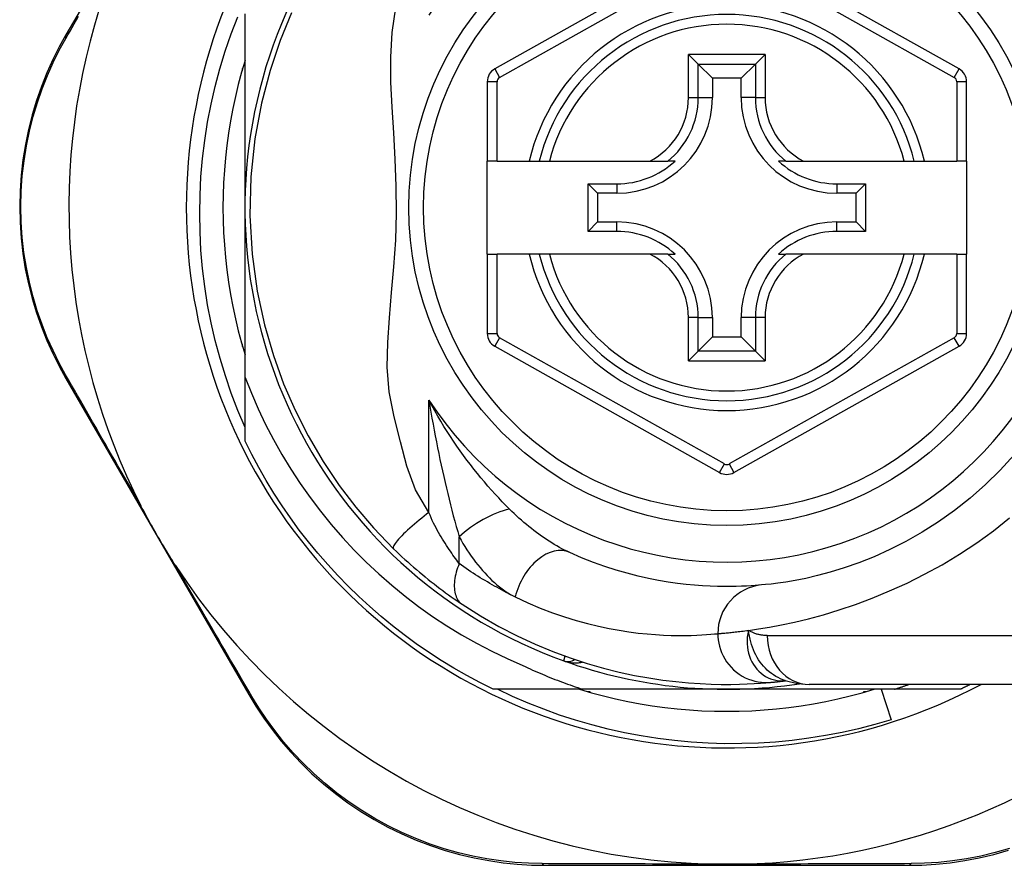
# Model space of a CAD drawing. Header units: inches. Extents: x 20 to 683, y 61 to 320.
# Tile 165 of 256: x 162.158 to 162.95, y 195.205 to 195.886. Entities that reach past the tile are written whole.
import ezdxf

# ---------------------------------------------------------------- set-up
doc = ezdxf.new("R2010")
doc.units = ezdxf.units.IN
doc.header["$MEASUREMENT"] = 0
doc.layers.add('Visible Edges(ANSI)', color=7, linetype='Continuous', lineweight=25)
doc.layers.add('Visible Tangent Edges(ANSI)', color=7, linetype='Continuous', lineweight=25)

msp = doc.modelspace()

# ---------------------------------------------------------------- linework, layer by layer
at = {"layer": 'Visible Edges(ANSI)'}
for p, q in [((162.72106, 195.94802), (162.54004, 195.84638)), ((162.91381, 195.84638), (162.73262, 195.94802)), ((162.23717, 195.94653), (162.19491, 195.87378)), ((162.33905, 195.73473), (162.33905, 195.89064)), ((162.69601, 195.85809), (162.70385, 195.85024)), ((162.74984, 195.85024), (162.75768, 195.85809)), ((162.33654, 195.84473), (162.33708, 195.84473)), ((162.33708, 195.84473), (162.33708, 195.84664)), ((162.70385, 195.85024), (162.71528, 195.83882)), ((162.74984, 195.85024), (162.73841, 195.83882)), ((162.71528, 195.83882), (162.71528, 195.82331)), ((162.73841, 195.83882), (162.71528, 195.83882)), ((162.73841, 195.82331), (162.73841, 195.83882)), ((162.53402, 195.83608), (162.53402, 195.77213)), ((162.91984, 195.77213), (162.91984, 195.83608)), ((162.54189, 195.77213), (162.53402, 195.77213)), ((162.53402, 195.69733), (162.53402, 195.77213)), ((162.54189, 195.77213), (162.5678, 195.77213)), ((162.5678, 195.77213), (162.5759, 195.77213)), ((162.5759, 195.77213), (162.58402, 195.77213)), ((162.58402, 195.77213), (162.665, 195.77213)), ((162.665, 195.77213), (162.67928, 195.77213)), ((162.68519, 195.77213), (162.67928, 195.77213)), ((162.77441, 195.77213), (162.7685, 195.77213)), ((162.77441, 195.77213), (162.78869, 195.77213)), ((162.78869, 195.77213), (162.86966, 195.77213)), ((162.86966, 195.77213), (162.87779, 195.77213)), ((162.87779, 195.77213), (162.88589, 195.77213)), ((162.88589, 195.77213), (162.91197, 195.77213)), ((162.91984, 195.77213), (162.91197, 195.77213)), ((162.91984, 195.77213), (162.91984, 195.69733)), ((162.61518, 195.75387), (162.63826, 195.75387)), ((162.61518, 195.75387), (162.62276, 195.7463)), ((162.61518, 195.71559), (162.61518, 195.75387)), ((162.81543, 195.75387), (162.83851, 195.75387)), ((162.83851, 195.75387), (162.83093, 195.7463)), ((162.83851, 195.75387), (162.83851, 195.71559)), ((162.63826, 195.7463), (162.62276, 195.7463)), ((162.62276, 195.7463), (162.62276, 195.72316)), ((162.83093, 195.7463), (162.81543, 195.7463)), ((162.83093, 195.72316), (162.83093, 195.7463)), ((162.33905, 195.59803), (162.33905, 195.73473)), ((162.61518, 195.71559), (162.62276, 195.72316)), ((162.62276, 195.72316), (162.63826, 195.72316)), ((162.81543, 195.72316), (162.83093, 195.72316)), ((162.83851, 195.71559), (162.83093, 195.72316)), ((162.63826, 195.71559), (162.61518, 195.71559)), ((162.83851, 195.71559), (162.81543, 195.71559)), ((162.53402, 195.69733), (162.53402, 195.63338)), ((162.53402, 195.69733), (162.54189, 195.69733)), ((162.5678, 195.69733), (162.54189, 195.69733)), ((162.5759, 195.69733), (162.5678, 195.69733)), ((162.58402, 195.69733), (162.5759, 195.69733)), ((162.665, 195.69733), (162.58402, 195.69733)), ((162.67928, 195.69733), (162.665, 195.69733)), ((162.67928, 195.69733), (162.68519, 195.69733)), ((162.7685, 195.69733), (162.77441, 195.69733)), ((162.78869, 195.69733), (162.77441, 195.69733)), ((162.86966, 195.69733), (162.78869, 195.69733)), ((162.87779, 195.69733), (162.86966, 195.69733)), ((162.88589, 195.69733), (162.87779, 195.69733)), ((162.91197, 195.69733), (162.88589, 195.69733)), ((162.91197, 195.69733), (162.91984, 195.69733)), ((162.91984, 195.63338), (162.91984, 195.69733)), ((162.71528, 195.64615), (162.71528, 195.63064)), ((162.73841, 195.63064), (162.73841, 195.64615)), ((162.70385, 195.61922), (162.71528, 195.63064)), ((162.71528, 195.63064), (162.73841, 195.63064)), ((162.74984, 195.61922), (162.73841, 195.63064)), ((162.33708, 195.62473), (162.33654, 195.62473)), ((162.33708, 195.62282), (162.33708, 195.62473)), ((162.54004, 195.62308), (162.72106, 195.52144)), ((162.73262, 195.52144), (162.91381, 195.62308)), ((162.70385, 195.61922), (162.69601, 195.61137)), ((162.75768, 195.61137), (162.74984, 195.61922)), ((162.19472, 195.59727), (162.34211, 195.3427)), ((162.33905, 195.54665), (162.33905, 195.59803)), ((162.7741, 195.35379), (162.77415, 195.3538)), ((162.61092, 195.34693), (162.53876, 195.34693)), ((162.72684, 195.34693), (162.61092, 195.34693)), ((162.86187, 195.34693), (162.72684, 195.34693)), ((163.03053, 195.35087), (162.79327, 195.35087)), ((162.85109, 195.34693), (162.85903, 195.32233)), ((162.91493, 195.34693), (162.86187, 195.34693)), ((162.61684, 195.34497), (162.61493, 195.34497)), ((162.61684, 195.34442), (162.61684, 195.34497)), ((162.83875, 195.34497), (162.83684, 195.34497)), ((162.83684, 195.34497), (162.83684, 195.34442)), ((162.58061, 195.2052), (162.87269, 195.2052))]:
    msp.add_line(p, q, dxfattribs=at)
at = {"layer": 'Visible Edges(ANSI)', "flags": 128}
for points in [[(162.33905, 195.55782), (162.3333, 195.57142), (162.32803, 195.58522), (162.32323, 195.59922), (162.31892, 195.61338), (162.31511, 195.62766), (162.3118, 195.64205), (162.30899, 195.65653), (162.3067, 195.6711), (162.3049, 195.68573), (162.30362, 195.70042), (162.30285, 195.71514), (162.30258, 195.7299), (162.30284, 195.74467), (162.30361, 195.75945), (162.30489, 195.77419), (162.30669, 195.78887), (162.30899, 195.80345), (162.3118, 195.81793), (162.31511, 195.8323), (162.31891, 195.84654), (162.32321, 195.86064), (162.32801, 195.87459), (162.33328, 195.88837)], [(162.37645, 195.8915), (162.36728, 195.86915), (162.35917, 195.84501), (162.35228, 195.8187), (162.347, 195.79008), (162.34379, 195.75951), (162.34304, 195.72835), (162.34483, 195.69728), (162.3489, 195.66757), (162.35476, 195.64036), (162.36195, 195.61556), (162.37016, 195.59283), (162.37939, 195.57156), (162.38982, 195.55097), (162.40188, 195.5304), (162.41494, 195.51096), (162.42828, 195.49342), (162.44256, 195.4768), (162.45866, 195.46009)], [(162.19491, 195.87378), (162.18952, 195.86405), (162.18441, 195.85388), (162.17965, 195.84331), (162.17527, 195.83237), (162.17131, 195.8211), (162.1678, 195.80953), (162.16477, 195.79767), (162.16224, 195.78557), (162.16026, 195.77324), (162.15884, 195.76075), (162.15798, 195.74816), (162.15769, 195.7355), (162.15796, 195.72285), (162.1588, 195.71025), (162.16021, 195.69776), (162.16219, 195.68544), (162.16471, 195.67334), (162.16774, 195.6615), (162.17125, 195.64993), (162.17519, 195.63867), (162.17955, 195.62775), (162.18427, 195.61719), (162.18934, 195.60702), (162.19472, 195.59727)], [(162.33905, 195.85328), (162.33623, 195.84366), (162.33366, 195.83397), (162.33133, 195.82422), (162.32924, 195.81441), (162.32739, 195.80456), (162.32578, 195.79466), (162.32443, 195.78473), (162.32331, 195.77477), (162.32245, 195.76478), (162.32183, 195.75477), (162.32145, 195.74476), (162.32133, 195.73473), (162.32145, 195.72471), (162.32183, 195.71469), (162.32245, 195.70468), (162.32331, 195.69469), (162.32443, 195.68473), (162.32578, 195.6748), (162.32739, 195.6649), (162.32924, 195.65505), (162.33133, 195.64524), (162.33366, 195.63549), (162.33623, 195.6258), (162.33905, 195.61618)], [(162.33905, 195.59803), (162.34414, 195.58523), (162.34965, 195.57261), (162.35559, 195.56018), (162.36195, 195.54795), (162.36872, 195.53592), (162.3759, 195.52412), (162.38348, 195.51255), (162.39145, 195.50126), (162.39978, 195.49025), (162.40847, 195.47954), (162.41753, 195.46913), (162.42692, 195.45903), (162.43666, 195.44925), (162.44673, 195.4398), (162.45713, 195.43069), (162.46783, 195.42194), (162.47882, 195.41357), (162.49007, 195.40557), (162.50159, 195.39797), (162.51335, 195.39077), (162.52536, 195.38398), (162.53759, 195.37759), (162.55004, 195.37162), (162.56271, 195.36608)], [(162.53876, 195.34693), (162.52804, 195.35232), (162.51748, 195.35799), (162.50709, 195.36396), (162.49686, 195.37022), (162.48681, 195.37676), (162.47695, 195.38357), (162.46728, 195.39066), (162.45781, 195.39801), (162.44854, 195.40562), (162.4395, 195.41349), (162.43067, 195.42161), (162.42208, 195.42997), (162.41372, 195.43856), (162.4056, 195.44739), (162.39774, 195.45643), (162.39012, 195.46569), (162.38277, 195.47516), (162.37568, 195.48483), (162.36887, 195.4947), (162.36233, 195.50475), (162.35607, 195.51497), (162.35011, 195.52537), (162.34443, 195.53593), (162.33905, 195.54665)], [(162.95805, 195.53564), (162.94685, 195.52335), (162.9351, 195.51176), (162.92287, 195.50092), (162.91025, 195.49089), (162.89732, 195.48172), (162.88422, 195.47344), (162.87109, 195.46601), (162.85809, 195.45943), (162.84535, 195.45368), (162.83301, 195.44873), (162.82123, 195.44459), (162.81014, 195.4412), (162.79988, 195.43844), (162.79048, 195.43625), (162.782, 195.43453), (162.77448, 195.43324), (162.76796, 195.4323), (162.76249, 195.43164), (162.75811, 195.4312), (162.75487, 195.4309)], [(162.28311, 195.44662), (162.28186, 195.44856), (162.28062, 195.45051), (162.27939, 195.45246), (162.27818, 195.45442), (162.27697, 195.4564), (162.27575, 195.4584), (162.27454, 195.46041), (162.27335, 195.46241), (162.27217, 195.46439), (162.27102, 195.46636), (162.26987, 195.46832), (162.26873, 195.47029), (162.26759, 195.47225), (162.26646, 195.47423), (162.26533, 195.4762), (162.26421, 195.47819), (162.26309, 195.48018), (162.26197, 195.48219), (162.26085, 195.48423), (162.25971, 195.4863), (162.25859, 195.48838), (162.25748, 195.49047), (162.25638, 195.49255), (162.25532, 195.49462)], [(162.45866, 195.46009), (162.46088, 195.45794), (162.46313, 195.4558), (162.4654, 195.45367), (162.4677, 195.45155), (162.47001, 195.44945), (162.47235, 195.44736), (162.47471, 195.44529), (162.47706, 195.44325), (162.47942, 195.44125), (162.48179, 195.43927), (162.48415, 195.43733), (162.4865, 195.43542), (162.48886, 195.43355), (162.4912, 195.43171), (162.49354, 195.42991), (162.49586, 195.42814), (162.49818, 195.42641), (162.50049, 195.42471), (162.50278, 195.42305), (162.50505, 195.42143), (162.5073, 195.41985), (162.50953, 195.41831), (162.51174, 195.41681), (162.51391, 195.41535)], [(162.75487, 195.4309), (162.75241, 195.43068), (162.74956, 195.43046), (162.74635, 195.43024), (162.74275, 195.43003), (162.73878, 195.42984), (162.73444, 195.42971), (162.72973, 195.42963), (162.72466, 195.42962), (162.71924, 195.4297), (162.71348, 195.4299), (162.70738, 195.43022), (162.70095, 195.4307), (162.69418, 195.43136), (162.68707, 195.43221), (162.67964, 195.43328), (162.67188, 195.4346), (162.6638, 195.4362), (162.65543, 195.43809), (162.64678, 195.44031), (162.63789, 195.44287), (162.62878, 195.4458), (162.61947, 195.44913), (162.61, 195.45287), (162.60038, 195.45706)], [(162.51391, 195.41535), (162.52869, 195.40597), (162.54346, 195.39751), (162.55814, 195.38993), (162.57265, 195.3832), (162.58691, 195.37729), (162.60083, 195.37214), (162.61439, 195.36771), (162.62754, 195.36394), (162.64024, 195.36077), (162.65245, 195.35815), (162.66414, 195.35603), (162.6753, 195.35435), (162.6859, 195.35306), (162.69592, 195.35212), (162.70535, 195.35147), (162.71418, 195.35108), (162.7224, 195.3509), (162.72999, 195.35088), (162.73696, 195.35101), (162.74328, 195.35122), (162.74897, 195.35151), (162.754, 195.35183), (162.75838, 195.35217), (162.7621, 195.35249)], [(162.56271, 195.36608), (162.56467, 195.36515), (162.56663, 195.36424), (162.5686, 195.36334), (162.57057, 195.36245), (162.57255, 195.36158), (162.57453, 195.36071), (162.57652, 195.35985), (162.57851, 195.359), (162.5805, 195.35817), (162.5825, 195.35734), (162.58451, 195.35653), (162.58651, 195.35573), (162.58853, 195.35493), (162.59054, 195.35415), (162.59256, 195.35338), (162.59459, 195.35262), (162.59662, 195.35187), (162.59865, 195.35114), (162.60068, 195.35041), (162.60272, 195.34969), (162.60477, 195.34899), (162.60682, 195.34829), (162.60887, 195.34761), (162.61092, 195.34693)], [(162.7621, 195.35249), (162.76244, 195.35253), (162.76279, 195.35256), (162.76316, 195.35259), (162.76354, 195.35263), (162.76394, 195.35267), (162.76435, 195.35271), (162.76478, 195.35275), (162.76521, 195.35279), (162.76567, 195.35284), (162.76613, 195.35289), (162.76661, 195.35294), (162.76711, 195.35299), (162.76761, 195.35304), (162.76813, 195.3531), (162.76867, 195.35316), (162.76922, 195.35322), (162.76978, 195.35328), (162.77036, 195.35335), (162.77095, 195.35341), (162.77155, 195.35348), (162.77217, 195.35356), (162.7728, 195.35363), (162.77344, 195.35371), (162.7741, 195.35379)], [(162.77385, 195.35389), (162.78373, 195.35157), (162.79327, 195.35087)], [(162.85903, 195.32233), (162.84598, 195.31852), (162.83283, 195.31513), (162.81959, 195.31216), (162.80628, 195.30961), (162.7929, 195.30747), (162.77947, 195.30576), (162.76599, 195.30447), (162.75247, 195.3036), (162.73893, 195.30315), (162.72537, 195.30313), (162.7118, 195.30354), (162.69824, 195.30438), (162.6847, 195.30564), (162.67122, 195.30733), (162.65781, 195.30944), (162.64449, 195.31197), (162.63127, 195.31491), (162.61815, 195.31827), (162.60514, 195.32203), (162.59226, 195.32621), (162.57951, 195.33079), (162.5669, 195.33577), (162.55445, 195.34116), (162.54216, 195.34693)], [(162.60829, 195.34693), (162.61791, 195.34412), (162.6276, 195.34155), (162.63735, 195.33922), (162.64716, 195.33712), (162.65701, 195.33528), (162.66691, 195.33367), (162.67684, 195.33231), (162.6868, 195.3312), (162.69679, 195.33033), (162.7068, 195.32971), (162.71682, 195.32934), (162.72684, 195.32922), (162.73687, 195.32934), (162.74689, 195.32971), (162.75689, 195.33033), (162.76688, 195.3312), (162.77684, 195.33231), (162.78678, 195.33367), (162.79667, 195.33528), (162.80653, 195.33712), (162.81633, 195.33922), (162.82608, 195.34155), (162.83577, 195.34412), (162.84539, 195.34693)], [(162.86187, 195.34693), (162.86235, 195.34709), (162.86284, 195.34725), (162.86332, 195.34741), (162.86381, 195.34757), (162.86429, 195.34773), (162.86478, 195.34789), (162.86526, 195.34805), (162.86575, 195.34821), (162.86623, 195.34837), (162.86671, 195.34853), (162.8672, 195.3487), (162.86768, 195.34886), (162.86816, 195.34902), (162.86865, 195.34919), (162.86913, 195.34935), (162.86961, 195.34952), (162.8701, 195.34969), (162.87058, 195.34985), (162.87106, 195.35002), (162.87154, 195.35019), (162.87203, 195.35036), (162.87251, 195.35053), (162.87299, 195.3507), (162.87347, 195.35087)], [(162.92284, 195.35087), (162.92251, 195.3507), (162.92218, 195.35054), (162.92185, 195.35037), (162.92152, 195.3502), (162.9212, 195.35004), (162.92087, 195.34987), (162.92054, 195.34971), (162.92021, 195.34954), (162.91988, 195.34938), (162.91955, 195.34921), (162.91922, 195.34905), (162.91889, 195.34888), (162.91856, 195.34872), (162.91823, 195.34856), (162.9179, 195.34839), (162.91757, 195.34823), (162.91724, 195.34807), (162.91691, 195.3479), (162.91658, 195.34774), (162.91625, 195.34758), (162.91592, 195.34742), (162.91559, 195.34726), (162.91526, 195.3471), (162.91493, 195.34693)], [(162.34211, 195.3427), (162.34786, 195.33322), (162.35412, 195.32378), (162.3609, 195.31443), (162.36818, 195.30523), (162.37596, 195.29623), (162.38421, 195.28746), (162.39294, 195.27897), (162.40214, 195.2708), (162.41179, 195.26298), (162.42186, 195.25557), (162.4323, 195.24858), (162.44306, 195.24205), (162.4541, 195.23601), (162.46537, 195.23048), (162.47683, 195.22549), (162.48843, 195.22108), (162.50011, 195.21724), (162.51182, 195.21396), (162.52353, 195.21122), (162.53519, 195.20902), (162.54677, 195.20733), (162.55823, 195.20614), (162.56952, 195.20543), (162.58061, 195.2052)], [(162.87269, 195.2052), (162.88382, 195.20543), (162.89518, 195.20612), (162.90672, 195.20731), (162.91838, 195.20902), (162.93011, 195.21125), (162.94187, 195.21403), (162.95363, 195.21736)], [(162.73916, 195.2062), (162.73814, 195.20618), (162.73711, 195.20616), (162.73608, 195.20614), (162.73505, 195.20612), (162.73401, 195.20611), (162.73298, 195.2061), (162.73196, 195.20608), (162.73093, 195.20608), (162.72991, 195.20607), (162.72888, 195.20607), (162.72786, 195.20606), (162.72683, 195.20606), (162.72581, 195.20606), (162.72479, 195.20607), (162.72376, 195.20607), (162.72274, 195.20608), (162.72171, 195.20609), (162.72069, 195.2061), (162.71966, 195.20611), (162.71863, 195.20612), (162.7176, 195.20614), (162.71658, 195.20616), (162.71555, 195.20618), (162.71452, 195.2062)]]:
    msp.add_lwpolyline(points, dxfattribs=at)
at = {"layer": 'Visible Edges(ANSI)'}
msp.add_circle((162.72684, 195.73473), 0.25591, dxfattribs=at)
for centre, radius, start, end in [((162.72684, 195.73473), 0.43504, 61.92751, 298.07249), ((162.72684, 195.73473), 0.3878, 81.33391, 250.21195), ((162.72684, 195.73558), 0.52953, 161.08535, 207.06854), ((162.72684, 195.73473), 0.15551, 13.91643, 166.08357), ((162.54583, 195.83608), 0.01181, 119.31319, 180), ((162.90803, 195.83608), 0.01181, 0, 60.70877), ((162.63826, 195.82331), 0.07702, 270, 0), ((162.81543, 195.82331), 0.07702, 180, 270), ((162.63826, 195.82331), 0.06944, 270, 312.51741), ((162.81543, 195.82331), 0.06944, 227.48259, 270), ((162.63826, 195.64615), 0.07702, 0, 90), ((162.81543, 195.64615), 0.07702, 90, 180), ((162.63826, 195.64615), 0.06944, 47.48259, 90), ((162.81543, 195.64615), 0.06944, 90, 132.51741), ((162.72684, 195.73473), 0.15551, 193.91643, 346.08357), ((162.54583, 195.63338), 0.01181, 180, 240.68681), ((162.90803, 195.63338), 0.01181, 299.29123, 0), ((162.72685, 195.53174), 0.01181, 240.68681, 299.29123), ((162.72684, 195.73558), 0.52953, 213.07249, 268.66692), ((162.59889, 195.3791), 0.00984, 250.21195, 303.93658), ((162.72684, 195.73473), 0.3878, 250.21195, 278.66609), ((162.72684, 195.73558), 0.52953, 271.33308, 313.40464)]:
    msp.add_arc(centre, radius, start, end, dxfattribs=at)
at = {"layer": 'Visible Tangent Edges(ANSI)'}
for p, q in [((162.5439, 195.83952), (162.72492, 195.94115)), ((162.72877, 195.94116), (162.90996, 195.83951)), ((162.69601, 195.82331), (162.69601, 195.85809)), ((162.75768, 195.85809), (162.69601, 195.85809)), ((162.75768, 195.85809), (162.75768, 195.82331)), ((162.54004, 195.84638), (162.5439, 195.83952)), ((162.70385, 195.82331), (162.70385, 195.85024)), ((162.70385, 195.85024), (162.74984, 195.85024)), ((162.74984, 195.85024), (162.74984, 195.82331)), ((162.90996, 195.83951), (162.91381, 195.84638)), ((162.54189, 195.83608), (162.53402, 195.83608)), ((162.54189, 195.77213), (162.54189, 195.83608)), ((162.91984, 195.83608), (162.91197, 195.83608)), ((162.91197, 195.83608), (162.91197, 195.77213)), ((162.69601, 195.82331), (162.70385, 195.82331)), ((162.70385, 195.82331), (162.71528, 195.82331)), ((162.74984, 195.82331), (162.73841, 195.82331)), ((162.74984, 195.82331), (162.75768, 195.82331)), ((162.63826, 195.75387), (162.63826, 195.7463)), ((162.81543, 195.75387), (162.81543, 195.7463)), ((162.63826, 195.71559), (162.63826, 195.72316)), ((162.81543, 195.71559), (162.81543, 195.72316)), ((162.54189, 195.63338), (162.54189, 195.69733)), ((162.91197, 195.69733), (162.91197, 195.63338)), ((162.69601, 195.61137), (162.69601, 195.64615)), ((162.70385, 195.64615), (162.69601, 195.64615)), ((162.70385, 195.61922), (162.70385, 195.64615)), ((162.70385, 195.64615), (162.71528, 195.64615)), ((162.74984, 195.64615), (162.73841, 195.64615)), ((162.75768, 195.64615), (162.74984, 195.64615)), ((162.74984, 195.64615), (162.74984, 195.61922)), ((162.75768, 195.64615), (162.75768, 195.61137)), ((162.53402, 195.63338), (162.54189, 195.63338)), ((162.91197, 195.63338), (162.91984, 195.63338)), ((162.5439, 195.62994), (162.54004, 195.62308)), ((162.72492, 195.52831), (162.5439, 195.62994)), ((162.90996, 195.62995), (162.72877, 195.52831)), ((162.91381, 195.62308), (162.90996, 195.62995)), ((162.74984, 195.61922), (162.70385, 195.61922)), ((162.69601, 195.61137), (162.75768, 195.61137)), ((162.48714, 195.48925), (162.48714, 195.57977)), ((162.72106, 195.52144), (162.72492, 195.52831)), ((162.72877, 195.52831), (162.73262, 195.52144)), ((162.51144, 195.44811), (162.51144, 195.46977)), ((162.75938, 195.39024), (163.03053, 195.39024))]:
    msp.add_line(p, q, dxfattribs=at)
at = {"layer": 'Visible Tangent Edges(ANSI)', "flags": 128}
for points in [[(162.48714, 195.48925), (162.47637, 195.50748), (162.46931, 195.52655), (162.4641, 195.54622), (162.45902, 195.56633), (162.45497, 195.58649), (162.45354, 195.60638), (162.45388, 195.62613), (162.45527, 195.64604), (162.45708, 195.6663), (162.45889, 195.68712), (162.46033, 195.70859), (162.46107, 195.73031), (162.46082, 195.75194), (162.45993, 195.77363), (162.45873, 195.79484), (162.45749, 195.81552), (162.45655, 195.83578), (162.45635, 195.85575), (162.45743, 195.87567), (162.46053, 195.89579)], [(162.19483, 195.87098), (162.19652, 195.87391), (162.19821, 195.87685), (162.19991, 195.87982), (162.20163, 195.8828), (162.20335, 195.88579), (162.20509, 195.88881)], [(162.19465, 195.60006), (162.18942, 195.60962), (162.1845, 195.6196), (162.17991, 195.62995), (162.17568, 195.64065), (162.17185, 195.65168), (162.16845, 195.66301), (162.1655, 195.67462), (162.16305, 195.68647), (162.16113, 195.69854), (162.15976, 195.71077), (162.15894, 195.72311), (162.15868, 195.7355), (162.15896, 195.74789), (162.1598, 195.76022), (162.16118, 195.77245), (162.1631, 195.78452), (162.16555, 195.79638), (162.1685, 195.80799), (162.17191, 195.81933), (162.17575, 195.83037), (162.18001, 195.8411), (162.18464, 195.85146), (162.18959, 195.86143), (162.19483, 195.87098)], [(162.25532, 195.49462), (162.25264, 195.49926), (162.24997, 195.50388), (162.2473, 195.5085), (162.24465, 195.51309), (162.24201, 195.51767), (162.23939, 195.52222), (162.23677, 195.52676), (162.23417, 195.53127), (162.23158, 195.53576), (162.22901, 195.54023), (162.22645, 195.54468), (162.22391, 195.5491), (162.22138, 195.5535), (162.21886, 195.55788), (162.21636, 195.56223), (162.21388, 195.56655), (162.21141, 195.57084), (162.20896, 195.57511), (162.20653, 195.57935), (162.20411, 195.58356), (162.20172, 195.58773), (162.19934, 195.59187), (162.19698, 195.59598), (162.19465, 195.60006)], [(162.48714, 195.57977), (162.48792, 195.57493), (162.48873, 195.57009), (162.48955, 195.56528), (162.4904, 195.56047), (162.49128, 195.55568), (162.49217, 195.55091), (162.49309, 195.54616), (162.49402, 195.54143), (162.49498, 195.53672), (162.49595, 195.53203), (162.49695, 195.52737), (162.49796, 195.52273), (162.499, 195.51812), (162.50005, 195.51354), (162.50112, 195.50898), (162.50221, 195.50445), (162.50332, 195.49994), (162.50444, 195.49548), (162.50558, 195.49105), (162.50673, 195.48668), (162.50789, 195.48235), (162.50907, 195.47809), (162.51025, 195.47389), (162.51144, 195.46977)], [(162.55183, 195.49207), (162.54898, 195.49495), (162.54612, 195.49791), (162.54325, 195.50095), (162.54038, 195.50406), (162.5375, 195.50725), (162.53463, 195.51051), (162.53177, 195.51384), (162.52891, 195.51723), (162.52608, 195.52069), (162.52327, 195.5242), (162.52048, 195.52778), (162.51772, 195.53142), (162.51498, 195.53512), (162.51227, 195.53888), (162.50959, 195.5427), (162.50694, 195.54659), (162.50432, 195.55054), (162.50174, 195.55454), (162.4992, 195.55861), (162.49669, 195.56273), (162.49423, 195.56691), (162.49182, 195.57114), (162.48945, 195.57543), (162.48714, 195.57977)], [(162.48714, 195.48925), (162.4852, 195.48779), (162.48324, 195.48627), (162.48126, 195.48472), (162.47928, 195.48313), (162.47732, 195.48152), (162.47538, 195.47989), (162.47349, 195.47826), (162.47165, 195.47664), (162.46989, 195.47504), (162.46821, 195.47348), (162.46664, 195.47196), (162.46518, 195.47049), (162.46385, 195.4691), (162.46265, 195.46778), (162.4616, 195.46655), (162.46069, 195.46542), (162.45994, 195.46438), (162.45933, 195.46345), (162.45888, 195.46263), (162.45857, 195.46191), (162.4584, 195.4613), (162.45836, 195.4608), (162.45845, 195.4604), (162.45866, 195.46009)], [(162.51144, 195.44811), (162.51047, 195.44941), (162.50948, 195.45076), (162.50848, 195.45214), (162.50747, 195.45356), (162.50645, 195.45502), (162.50542, 195.45651), (162.50438, 195.45803), (162.50334, 195.45959), (162.5023, 195.46117), (162.50125, 195.46279), (162.5002, 195.46444), (162.49914, 195.46612), (162.49809, 195.46783), (162.49703, 195.46958), (162.49597, 195.47135), (162.49491, 195.47315), (162.49385, 195.47498), (162.4928, 195.47683), (162.49176, 195.47875), (162.49076, 195.48073), (162.48979, 195.48278), (162.48887, 195.48488), (162.48798, 195.48704), (162.48714, 195.48925)], [(162.60038, 195.45706), (162.59833, 195.45801), (162.59627, 195.45902), (162.5942, 195.46009), (162.59213, 195.4612), (162.59006, 195.46236), (162.58798, 195.46357), (162.58591, 195.46482), (162.58384, 195.46612), (162.58178, 195.46745), (162.57972, 195.46883), (162.57767, 195.47025), (162.57562, 195.4717), (162.57359, 195.4732), (162.57156, 195.47473), (162.56954, 195.47631), (162.56753, 195.47792), (162.56552, 195.47956), (162.56353, 195.48125), (162.56154, 195.48297), (162.55957, 195.48472), (162.55761, 195.48651), (162.55567, 195.48834), (162.55374, 195.49019), (162.55183, 195.49207)], [(162.74431, 195.39438), (162.75228, 195.39554), (162.76115, 195.39701), (162.77086, 195.39883), (162.78138, 195.40106), (162.79266, 195.40376), (162.80466, 195.40698), (162.81728, 195.4108), (162.83043, 195.41525), (162.84399, 195.42033), (162.85785, 195.42606), (162.87192, 195.43244), (162.88607, 195.43949), (162.90021, 195.44721), (162.91421, 195.45563), (162.92799, 195.46475), (162.94144, 195.47452), (162.95452, 195.48492)], [(162.51144, 195.46977), (162.51296, 195.46705), (162.51451, 195.46438), (162.5161, 195.46175), (162.51773, 195.45918), (162.5194, 195.45665), (162.5211, 195.45417), (162.52284, 195.45175), (162.52461, 195.44939), (162.5264, 195.44709), (162.52823, 195.44485), (162.53009, 195.44267), (162.53198, 195.44056), (162.53389, 195.43851), (162.53584, 195.43653), (162.53781, 195.43463), (162.53981, 195.4328), (162.54184, 195.43104), (162.54389, 195.42936), (162.54597, 195.42777), (162.54806, 195.42627), (162.55017, 195.42486), (162.5523, 195.42354), (162.55444, 195.42233), (162.5566, 195.42123)], [(162.3445, 195.34125), (162.34212, 195.34532), (162.33972, 195.34942), (162.3373, 195.35356), (162.33487, 195.35773), (162.33242, 195.36192), (162.32995, 195.36615), (162.32746, 195.37041), (162.32496, 195.37469), (162.32245, 195.379), (162.31992, 195.38334), (162.31737, 195.38771), (162.31481, 195.3921), (162.31224, 195.39652), (162.30965, 195.40097), (162.30705, 195.40543), (162.30443, 195.40992), (162.30181, 195.41444), (162.29917, 195.41897), (162.29652, 195.42353), (162.29386, 195.42811), (162.29118, 195.43271), (162.2885, 195.43733), (162.28581, 195.44197), (162.28311, 195.44662)], [(162.51144, 195.44811), (162.51078, 195.44643), (162.51016, 195.44473), (162.5096, 195.44302), (162.5091, 195.4413), (162.50866, 195.43958), (162.50829, 195.43787), (162.50798, 195.43617), (162.50775, 195.43449), (162.50759, 195.43283), (162.50751, 195.43122), (162.50751, 195.42964), (162.50758, 195.42811), (162.50774, 195.42664), (162.50796, 195.42523), (162.50827, 195.42389), (162.50865, 195.42261), (162.50909, 195.42142), (162.50961, 195.4203), (162.51019, 195.41926), (162.51083, 195.41831), (162.51153, 195.41744), (162.51227, 195.41666), (162.51307, 195.41596), (162.51391, 195.41535)], [(162.5566, 195.42123), (162.55474, 195.42214), (162.55288, 195.42307), (162.55102, 195.42401), (162.54916, 195.42497), (162.54729, 195.42596), (162.54541, 195.42696), (162.54354, 195.42797), (162.54166, 195.42901), (162.53978, 195.43006), (162.5379, 195.43113), (162.53601, 195.43222), (162.53412, 195.43333), (162.53223, 195.43446), (162.53034, 195.43561), (162.52845, 195.43677), (162.52656, 195.43795), (162.52467, 195.43915), (162.52278, 195.44037), (162.52089, 195.44161), (162.519, 195.44287), (162.51711, 195.44415), (162.51522, 195.44545), (162.51333, 195.44677), (162.51144, 195.44811)], [(162.5566, 195.42123), (162.56675, 195.4165), (162.57675, 195.41228), (162.58657, 195.40852), (162.59618, 195.40521), (162.60557, 195.40232), (162.61469, 195.39981), (162.62353, 195.39768), (162.63205, 195.39588), (162.64024, 195.39439), (162.64808, 195.39318), (162.65558, 195.39221), (162.66272, 195.39147), (162.66951, 195.39093), (162.67595, 195.39056), (162.68203, 195.39035), (162.68774, 195.39025), (162.69309, 195.39026), (162.69806, 195.39035), (162.70264, 195.3905), (162.70683, 195.39071), (162.71063, 195.39095), (162.71402, 195.3912), (162.71702, 195.39145), (162.71962, 195.3917)], [(162.71962, 195.3917), (162.7202, 195.39175), (162.72083, 195.3918), (162.72149, 195.39185), (162.7222, 195.39191), (162.72294, 195.39198), (162.72372, 195.39204), (162.72454, 195.39212), (162.7254, 195.3922), (162.7263, 195.39228), (162.72724, 195.39237), (162.72821, 195.39247), (162.72923, 195.39257), (162.73028, 195.39268), (162.73137, 195.39279), (162.73249, 195.39292), (162.73366, 195.39305), (162.73486, 195.39319), (162.7361, 195.39333), (162.73738, 195.39348), (162.73869, 195.39365), (162.74004, 195.39382), (162.74143, 195.394), (162.74285, 195.39418), (162.74431, 195.39438)], [(162.74431, 195.39438), (162.74374, 195.39164), (162.74337, 195.38892), (162.7432, 195.38623), (162.74322, 195.38357), (162.74343, 195.38096), (162.74383, 195.37841), (162.7444, 195.37592), (162.74513, 195.37352), (162.74604, 195.37121), (162.74709, 195.36901), (162.7483, 195.36693), (162.74964, 195.36497), (162.75111, 195.36314), (162.7527, 195.36145), (162.7544, 195.35991), (162.7562, 195.35852), (162.75809, 195.35731), (162.76005, 195.35626), (162.76207, 195.35538), (162.76416, 195.35468), (162.76629, 195.35416), (162.76846, 195.35382), (162.77064, 195.35367), (162.77282, 195.35369)], [(162.77385, 195.35389), (162.7719, 195.35459), (162.76998, 195.35539), (162.7681, 195.3563), (162.76627, 195.35732), (162.76448, 195.35844), (162.76275, 195.35966), (162.76108, 195.36098), (162.75947, 195.36239), (162.75793, 195.36389), (162.75646, 195.36548), (162.75506, 195.36714), (162.75373, 195.36889), (162.75249, 195.37071), (162.75133, 195.37259), (162.75026, 195.37454), (162.74927, 195.37654), (162.74837, 195.3786), (162.74756, 195.38071), (162.74682, 195.38288), (162.74617, 195.38509), (162.74559, 195.38735), (162.74509, 195.38965), (162.74467, 195.39199), (162.74431, 195.39438)], [(162.75938, 195.39024), (162.75869, 195.39025), (162.758, 195.39027), (162.75732, 195.3903), (162.75664, 195.39035), (162.75597, 195.39041), (162.7553, 195.39049), (162.75463, 195.39058), (162.75398, 195.39068), (162.75332, 195.3908), (162.75268, 195.39094), (162.75204, 195.39109), (162.7514, 195.39125), (162.75077, 195.39143), (162.75015, 195.39162), (162.74953, 195.39183), (162.74893, 195.39205), (162.74832, 195.39229), (162.74773, 195.39254), (162.74714, 195.39281), (162.74656, 195.3931), (162.74599, 195.39339), (162.74542, 195.39371), (162.74486, 195.39404), (162.74431, 195.39438)], [(162.71962, 195.3917), (162.7197, 195.38924), (162.71994, 195.38674), (162.72035, 195.38419), (162.72093, 195.38162), (162.72171, 195.37905), (162.72267, 195.37649), (162.72383, 195.37396), (162.72517, 195.3715), (162.7267, 195.36911), (162.72842, 195.36682), (162.7303, 195.36465), (162.73234, 195.36263), (162.73453, 195.36076), (162.73683, 195.35906), (162.73924, 195.35754), (162.74173, 195.35622), (162.74428, 195.35509), (162.74687, 195.35416), (162.74947, 195.35343), (162.75207, 195.35289), (162.75465, 195.35253), (162.75719, 195.35236), (162.75968, 195.35235), (162.7621, 195.35249)], [(162.59638, 195.37372), (162.59632, 195.37342), (162.59626, 195.37313), (162.5962, 195.37285), (162.59614, 195.37259), (162.59608, 195.37233), (162.59603, 195.37208), (162.59598, 195.37184), (162.59594, 195.37162), (162.59589, 195.37141), (162.59585, 195.37121), (162.59581, 195.37103), (162.59577, 195.37085), (162.59574, 195.37069), (162.59571, 195.37055), (162.59568, 195.37041), (162.59565, 195.37029), (162.59563, 195.37019), (162.59561, 195.37009), (162.5956, 195.37002), (162.59558, 195.36995), (162.59557, 195.3699), (162.59556, 195.36986), (162.59556, 195.36984), (162.59556, 195.36983)], [(162.59556, 195.36983), (162.59617, 195.36962), (162.59678, 195.36942), (162.5974, 195.36924), (162.59802, 195.36907), (162.59865, 195.36891), (162.59928, 195.36877), (162.59992, 195.36864), (162.60055, 195.36852), (162.60119, 195.36842), (162.60183, 195.36834), (162.60247, 195.36827), (162.6031, 195.36821), (162.60374, 195.36817), (162.60438, 195.36815), (162.60502, 195.36814), (162.60565, 195.36815), (162.60629, 195.36818), (162.60692, 195.36823), (162.60755, 195.36829), (162.60818, 195.36837), (162.6088, 195.36847), (162.60941, 195.36859), (162.61002, 195.36873), (162.61062, 195.36889)], [(162.77282, 195.35369), (162.77289, 195.3537), (162.77297, 195.3537), (162.77304, 195.35371), (162.7731, 195.35371), (162.77317, 195.35372), (162.77324, 195.35372), (162.7733, 195.35372), (162.77336, 195.35373), (162.77342, 195.35373), (162.77348, 195.35374), (162.77353, 195.35374), (162.77359, 195.35374), (162.77364, 195.35375), (162.77369, 195.35375), (162.77374, 195.35376), (162.77378, 195.35376), (162.77383, 195.35376), (162.77387, 195.35377), (162.77391, 195.35377), (162.77395, 195.35378), (162.77399, 195.35378), (162.77403, 195.35378), (162.77406, 195.35379), (162.7741, 195.35379)], [(162.57817, 195.20653), (162.56732, 195.2068), (162.55627, 195.20753), (162.54506, 195.20874), (162.53373, 195.21043), (162.52232, 195.21262), (162.51086, 195.21532), (162.4994, 195.21856), (162.48798, 195.22234), (162.47663, 195.22667), (162.46541, 195.23157), (162.45437, 195.23699), (162.44356, 195.24291), (162.43302, 195.2493), (162.42279, 195.25614), (162.41293, 195.26339), (162.40347, 195.27103), (162.39445, 195.27902), (162.38589, 195.28731), (162.37778, 195.29587), (162.37015, 195.30466), (162.36299, 195.31365), (162.35632, 195.32278), (162.35016, 195.332), (162.3445, 195.34125)], [(162.95433, 195.21868), (162.94282, 195.21539), (162.93131, 195.21265), (162.91983, 195.21043), (162.90842, 195.20872), (162.89713, 195.20752), (162.88602, 195.2068), (162.87512, 195.20653)], [(162.71452, 195.2062), (162.70853, 195.2062), (162.70255, 195.20621), (162.69658, 195.20621), (162.69062, 195.20622), (162.68468, 195.20623), (162.67877, 195.20623), (162.67289, 195.20624), (162.66704, 195.20625), (162.66122, 195.20627), (162.65543, 195.20628), (162.64967, 195.20629), (162.64394, 195.20631), (162.63824, 195.20632), (162.63258, 195.20634), (162.62696, 195.20635), (162.62137, 195.20637), (162.61582, 195.20639), (162.61031, 195.20641), (162.60484, 195.20643), (162.59941, 195.20645), (162.59403, 195.20647), (162.5887, 195.20649), (162.58341, 195.20651), (162.57817, 195.20653)], [(162.87512, 195.20653), (162.86989, 195.20651), (162.86462, 195.20649), (162.8593, 195.20647), (162.85394, 195.20645), (162.84853, 195.20643), (162.84309, 195.20641), (162.83761, 195.20639), (162.83208, 195.20637), (162.82652, 195.20635), (162.82092, 195.20634), (162.81528, 195.20632), (162.80961, 195.20631), (162.8039, 195.20629), (162.79816, 195.20628), (162.79238, 195.20627), (162.78657, 195.20625), (162.78073, 195.20624), (162.77486, 195.20623), (162.76895, 195.20623), (162.76303, 195.20622), (162.75708, 195.20621), (162.75112, 195.20621), (162.74514, 195.2062), (162.73916, 195.2062)]]:
    msp.add_lwpolyline(points, dxfattribs=at)
at = {"layer": 'Visible Tangent Edges(ANSI)'}
msp.add_circle((162.72684, 195.73473), 0.24409, dxfattribs=at)
for centre, radius, start, end in [((162.72684, 195.73473), 0.28543, 212.8812, 147.1188), ((162.72684, 195.73473), 0.16339, 13.23324, 166.76676), ((162.72684, 195.73473), 0.14764, 14.67485, 165.32515), ((162.54583, 195.83608), 0.00394, 119.31319, 180), ((162.90803, 195.83608), 0.00394, 0, 60.70877), ((162.63826, 195.82331), 0.05775, 297.58522, 0), ((162.63826, 195.82331), 0.06559, 308.70967, 0), ((162.81543, 195.82331), 0.06559, 180, 231.29033), ((162.81543, 195.82331), 0.05775, 180, 242.41478), ((162.72684, 195.73473), 0.16339, 193.23324, 346.76676), ((162.72684, 195.73473), 0.14764, 194.67485, 345.32515), ((162.63826, 195.64615), 0.05775, 0, 62.41478), ((162.63826, 195.64615), 0.06559, 0, 51.29033), ((162.81543, 195.64615), 0.06559, 128.70967, 180), ((162.81543, 195.64615), 0.05775, 117.58522, 180), ((162.54583, 195.63338), 0.00394, 180, 240.68681), ((162.90803, 195.63338), 0.00394, 299.29123, 0), ((162.72685, 195.53174), 0.00394, 240.68681, 299.29123)]:
    msp.add_arc(centre, radius, start, end, dxfattribs=at)
for centre, major_axis, ratio, start_param, end_param in [((162.20356, 195.86876), (-0.00865, 0.00502), 0.492909, 0, 0.523212), ((162.20337, 195.60228), (-0.00865, -0.00501), 0.490887, 5.760729, 6.283185), ((162.53575, 195.46977), (-0.034, -0.01985), 0.367954, 4.019795, 5.274641), ((162.58406, 195.42123), (0.01632, 0.03583), 0.663135, 0, 1.864107), ((162.75848, 195.3917), (-0.00362, 0.0392), 0.987056, 0, 1.480007), ((162.79327, 195.39024), (0, -0.03937), 0.860915, 4.712389, 6.283185), ((162.78686, 195.15738), (-0.01245, 0.19646), 0.394768, 0.00408, 0.020515), ((162.35077, 195.34772), (-0.00865, -0.00501), 0.491578, 0, 0.522713), ((162.58061, 195.2152), (0, -0.01), 0.488859, 5.761481, 6.283185), ((162.87269, 195.2152), (0, -0.01), 0.487954, 0, 0.52137)]:
    msp.add_ellipse(centre, major_axis=major_axis, ratio=ratio, start_param=start_param, end_param=end_param, dxfattribs=at)

doc.saveas('drawing.dxf')
